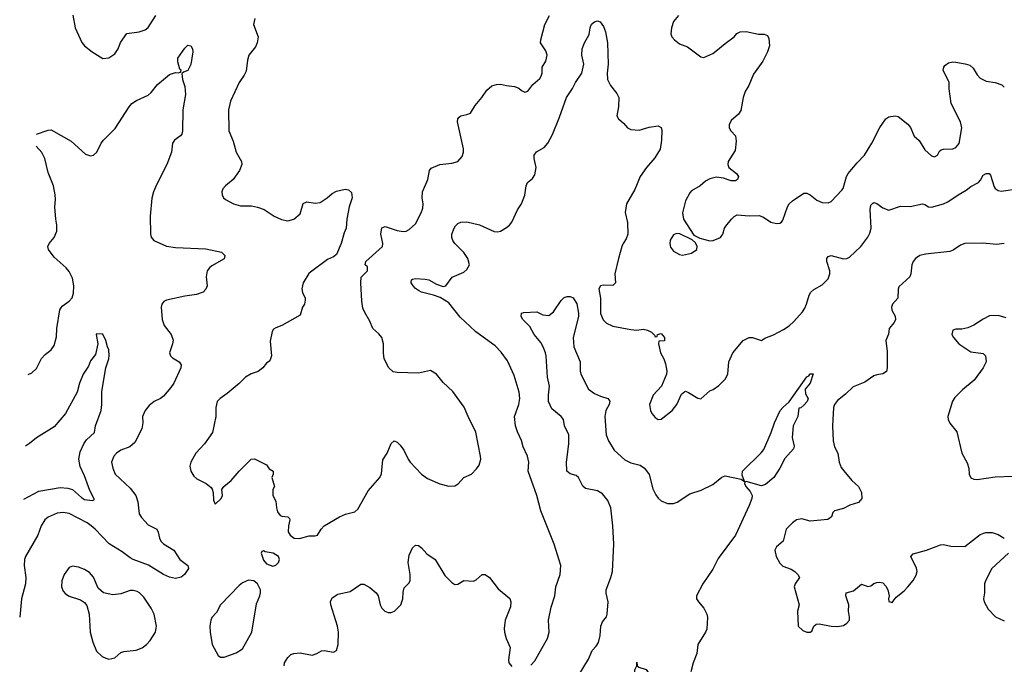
# Model space of a CAD drawing. Header units: inches. Extents: x 1839270 to 1929235, y 762242 to 910350.
# Tile 168 of 256: x 1840723 to 1847210, y 850280 to 854523. Entities that reach past the tile are written whole.
import ezdxf

# ---------------------------------------------------------------- set-up
doc = ezdxf.new("R2010")
doc.units = ezdxf.units.IN
doc.header["$MEASUREMENT"] = 0
doc.layers.add('B8845', color=7, linetype='Continuous')

msp = doc.modelspace()

# ---------------------------------------------------------------- linework, layer by layer
at = {"layer": 'B8845', "color": 5}
for points, elevation in [([(1841073.5, 854553.5), (1841088.7, 854470), (1841132.9, 854372.9), (1841150.3, 854350.3), (1841201, 854310), (1841270, 854267.7), (1841310, 854270.6), (1841350, 854298.8), (1841372, 854330), (1841386.5, 854373.5), (1841430, 854430.8), (1841510, 854443.7), (1841550, 854456.5), (1841570, 854470.3), (1841619.8, 854550)], 680), ([(1842272.2, 854530), (1842264.4, 854490), (1842293.4, 854410), (1842288, 854370), (1842275.6, 854344.4), (1842231.8, 854288.2), (1842223.4, 854256.6), (1842215.8, 854184.2), (1842202.5, 854157.5), (1842168.2, 854110), (1842113, 853987), (1842098.7, 853930), (1842100.4, 853790), (1842130, 853722.8), (1842148.9, 853650), (1842185.3, 853590), (1842187.4, 853570), (1842171.1, 853528.9), (1842129.2, 853470.8), (1842078.8, 853430), (1842061, 853410), (1842054.8, 853390), (1842057.3, 853370), (1842066.8, 853350), (1842079, 853339), (1842131, 853310), (1842178.3, 853298.3), (1842250, 853296.5), (1842288.8, 853288.8), (1842333.3, 853273.3), (1842398.8, 853230), (1842446.9, 853206.9), (1842490, 853199.6), (1842530, 853210.3), (1842570, 853244.4), (1842590, 853313.4), (1842615.9, 853324.1), (1842670, 853314), (1842701.7, 853318.3), (1842749.3, 853350), (1842780.8, 853379.2), (1842810, 853394.9), (1842867.5, 853407.5), (1842890, 853402.8), (1842910, 853384.7), (1842914, 853350), (1842893.4, 853290), (1842878, 853210), (1842874, 853150), (1842860.5, 853119.5), (1842840.7, 853050), (1842810, 852978), (1842790, 852962), (1842750, 852944), (1842638.5, 852861.5), (1842628, 852852), (1842590.8, 852790), (1842582, 852750), (1842586.2, 852726.2), (1842604, 852690), (1842603.5, 852676.5), (1842598.8, 852650), (1842586.8, 852630), (1842570, 852578), (1842450, 852509), (1842410, 852495.3), (1842394.8, 852485.2), (1842386, 852470), (1842373.7, 852406.3), (1842382.8, 852310), (1842370, 852278), (1842350, 852262), (1842326, 852230), (1842293.8, 852206.2), (1842248.7, 852191.3), (1842210, 852169.6), (1842170, 852127.8), (1842090, 852062.4), (1842042.8, 852030), (1842024, 852010), (1842014.8, 851970), (1842014.8, 851910), (1841994.4, 851805.6), (1841941, 851730), (1841884, 851670), (1841850.7, 851610), (1841844, 851584), (1841851, 851550), (1841870, 851518), (1841890, 851501), (1841952, 851470), (1841983.6, 851443.6), (1841991.6, 851431.6), (1841998, 851410), (1841999.6, 851359.6), (1842010, 851334), (1842050, 851372), (1842059, 851390), (1842055.3, 851430), (1842068, 851450), (1842117.2, 851490), (1842169.5, 851550.5), (1842248, 851630), (1842270, 851632), (1842350, 851592), (1842367.1, 851567.1), (1842392, 851550), (1842392, 851530), (1842384.7, 851510), (1842401, 851450), (1842391.3, 851430), (1842391.3, 851390), (1842410, 851354), (1842414, 851310), (1842422.4, 851282.4), (1842439.8, 851259.8), (1842450, 851254), (1842490, 851251.3), (1842499.8, 851239.8), (1842502.8, 851230), (1842493.4, 851190), (1842491, 851151), (1842504.7, 851130), (1842530.9, 851110.9), (1842567.1, 851107.1), (1842630, 851126), (1842670, 851124.7), (1842686, 851130), (1842708.7, 851170), (1842728.7, 851190), (1842830, 851250.8), (1842870, 851267.3), (1842930, 851282.8), (1842950, 851301), (1843018.9, 851421.1), (1843096, 851510), (1843107, 851533), (1843115.1, 851624.9), (1843144, 851670), (1843170, 851732), (1843190, 851751), (1843210, 851742), (1843230, 851722), (1843254.8, 851690), (1843282, 851630), (1843296.3, 851610), (1843370, 851530.6), (1843410, 851501.6), (1843490, 851468), (1843550, 851453), (1843590, 851453.4), (1843612.8, 851467.2), (1843649, 851510), (1843699, 851530), (1843733.4, 851566.6), (1843750, 851591.3), (1843760.5, 851630), (1843759.7, 851650), (1843728.5, 851808.5), (1843677.7, 851910), (1843652.4, 851972.4), (1843576.3, 852076.3), (1843513.6, 852133.6), (1843470, 852189.5), (1843430, 852213.6), (1843350, 852197), (1843210, 852199.3), (1843184.5, 852204.5), (1843154, 852230), (1843125.2, 852290), (1843119.3, 852330), (1843119.3, 852390), (1843109, 852430), (1843090, 852455.3), (1843049, 852490), (1843030, 852538), (1842995.9, 852595.9), (1842984.4, 852624.4), (1842976.9, 852670), (1842969.6, 852790.4), (1842971.7, 852828.3), (1843015.1, 852870), (1843015.4, 852895.4), (1842999, 852910), (1843004, 852930), (1843112.3, 853030), (1843115.1, 853050), (1843101.6, 853110), (1843107.9, 853152.1), (1843130, 853160.3), (1843210, 853135.2), (1843250, 853128.5), (1843269.6, 853130.4), (1843290, 853140.5), (1843330, 853179.1), (1843368.7, 853251.3), (1843378.6, 853281.4), (1843382, 853310), (1843374.6, 853350), (1843376.2, 853390), (1843411.8, 853470), (1843422.7, 853530), (1843434, 853546), (1843490, 853568.5), (1843570, 853578.4), (1843608.7, 853590), (1843638.3, 853621.7), (1843647.6, 853650), (1843647.7, 853672.3), (1843607.3, 853850), (1843609.4, 853870), (1843618.9, 853881.1), (1843630, 853890.5), (1843670, 853898.4), (1843692.2, 853907.8), (1843722.8, 853957.2), (1843768.5, 854010), (1843800.3, 854059.7), (1843833.6, 854086.4), (1843863.3, 854096.7), (1843890, 854098), (1843930, 854088.4), (1843983.4, 854083.4), (1844012.4, 854072.4), (1844030, 854056), (1844050, 854046), (1844070, 854051.3), (1844103.1, 854096.9), (1844150, 854136.4), (1844159.1, 854150), (1844164.5, 854170), (1844166.2, 854210), (1844190, 854250.6), (1844198, 854290), (1844190, 854317), (1844154, 854370), (1844155.6, 854390), (1844183.9, 854490), (1844214, 854550)], 680), ([(1844090, 850273.4), (1844117.7, 850302.3), (1844200.7, 850450), (1844211.8, 850490), (1844207.6, 850570), (1844224, 850656), (1844247.8, 850730), (1844255.6, 850790), (1844284.5, 850870), (1844289.3, 850930), (1844244.7, 851070), (1844157.4, 851290), (1844131.1, 851390), (1844073.3, 851550), (1844077.6, 851610), (1844069.6, 851650), (1844041, 851710), (1844030, 851753.2), (1844002, 851810), (1843989.7, 851850), (1843983, 851910), (1844011.8, 851990), (1844018, 852030), (1844012.7, 852070), (1843979.7, 852179.7), (1843936.8, 852276.8), (1843894.8, 852334.8), (1843855, 852375), (1843728.3, 852468.3), (1843690, 852502), (1843624.5, 852564.5), (1843550, 852659.3), (1843492.9, 852692.9), (1843449.4, 852709.4), (1843370.7, 852729.3), (1843350, 852739.5), (1843330, 852752.3), (1843314.5, 852770), (1843302.9, 852790), (1843303.7, 852810), (1843310, 852815.5), (1843330, 852819.5), (1843395.3, 852815.2), (1843418, 852810), (1843470, 852782.8), (1843513.6, 852766.4), (1843530, 852771.3), (1843572.1, 852827.9), (1843650, 852861.6), (1843670, 852877.3), (1843686.6, 852910), (1843675.1, 852950), (1843649.3, 852990), (1843589.8, 853049.8), (1843576.3, 853070), (1843571.2, 853090), (1843571.2, 853110), (1843585.1, 853150), (1843593.9, 853166.1), (1843610, 853181.6), (1843630, 853190.3), (1843670, 853192.2), (1843752.4, 853172.4), (1843850, 853128.2), (1843870, 853125.5), (1843890, 853130.6), (1843930, 853155.5), (1843949.7, 853170.3), (1843964.5, 853190), (1844002.7, 853270), (1844029.2, 853310), (1844051.4, 853368.6), (1844060.7, 853430), (1844069.5, 853450), (1844102.4, 853477.6), (1844118, 853502), (1844124.7, 853550), (1844111.5, 853610), (1844113.3, 853630), (1844128, 853652), (1844178.9, 853681.1), (1844203.5, 853710), (1844232.6, 853767.4), (1844279.2, 853880.8), (1844325.4, 854010), (1844365.1, 854070), (1844385.1, 854110), (1844427.6, 854170), (1844439.6, 854230), (1844425.6, 854290), (1844429.6, 854330), (1844444.5, 854370), (1844473.9, 854426.1), (1844480.5, 854470), (1844490, 854494), (1844510, 854508), (1844530, 854514.8), (1844547.9, 854507.9), (1844570, 854478), (1844581.6, 854441.6), (1844594.6, 854370), (1844600.3, 854230), (1844593.7, 854170), (1844596.4, 854130), (1844614.4, 854090), (1844657.3, 854037.3), (1844670.4, 854010), (1844667.3, 853950), (1844658, 853890), (1844667.7, 853870), (1844701.6, 853841.6), (1844726.8, 853810), (1844750, 853800.4), (1844804.5, 853795.5), (1844870, 853814.8), (1844930, 853824.7), (1844950, 853812), (1844954, 853794), (1844952.4, 853730), (1844943.7, 853670), (1844907.6, 853612.4), (1844852, 853550), (1844810.3, 853490), (1844775.9, 853404.1), (1844721.4, 853310), (1844713, 853253), (1844728.2, 853188.2), (1844729.1, 853110), (1844719.7, 853080.3), (1844698.4, 853050), (1844690.4, 853030), (1844668.5, 852950), (1844643.7, 852850), (1844648, 852790), (1844630, 852772), (1844570, 852775.6), (1844550, 852771.8), (1844539.5, 852750), (1844549.1, 852690), (1844549.2, 852589.2), (1844567.1, 852547.1), (1844590, 852526), (1844630, 852506), (1844750, 852482.3), (1844790, 852479.5), (1844830, 852486.4), (1844859, 852479), (1844885.2, 852465.2), (1844906.4, 852446.4), (1844910, 852434), (1844922, 852438), (1844926, 852450), (1844950, 852458), (1844971.3, 852430), (1844971.3, 852408.7), (1844934, 852406), (1844931.6, 852388.4), (1844944, 852330), (1844967.7, 852290), (1844977.5, 852257.5), (1844987.3, 852210), (1844984, 852190), (1844950.6, 852110), (1844896.3, 852050), (1844873.4, 851990), (1844879.1, 851950), (1844887.7, 851930), (1844910, 851904), (1844930, 851890.8), (1844950, 851894), (1845020.9, 851950), (1845052.3, 851990), (1845083.3, 852056.7), (1845104.1, 852075.9), (1845110, 852077.3), (1845130, 852067.7), (1845190, 852030.6), (1845210, 852028), (1845270, 852078.8), (1845292.1, 852087.9), (1845330, 852114.8), (1845370, 852156), (1845389.2, 852190), (1845394, 852270), (1845421.2, 852330), (1845489, 852410), (1845530, 852430.8), (1845550, 852431.3), (1845610, 852412), (1845633.2, 852426.8), (1845690, 852447.3), (1845756.1, 852483.9), (1845792.3, 852507.7), (1845824, 852536), (1845880.1, 852599.9), (1845895.2, 852624.8), (1845906.9, 852650), (1845923.6, 852710), (1845935.1, 852730), (1845954.3, 852745.7), (1846010, 852776.4), (1846050, 852816.3), (1846061.1, 852850), (1846060.4, 852870), (1846040.4, 852930), (1846041.3, 852950), (1846050, 852964.9), (1846070, 852971.4), (1846150, 852948.1), (1846172, 852950), (1846190, 852960.3), (1846265.1, 853030), (1846310, 853090.3), (1846323.3, 853116.7), (1846332.7, 853150), (1846325.7, 853274.3), (1846330, 853301), (1846344, 853316), (1846350, 853319.3), (1846370, 853313.7), (1846410, 853284.4), (1846450, 853268.5), (1846524.9, 853295.1), (1846590, 853292.2), (1846670, 853310.3), (1846686, 853306), (1846710, 853290.7), (1846730, 853288.8), (1846810, 853310.2), (1846837.4, 853322.6), (1846905.1, 853370), (1846959.2, 853400.8), (1846990, 853425.2), (1847039.3, 853450), (1847054.1, 853465.9), (1847070, 853498.8), (1847091, 853511), (1847110.7, 853510.7), (1847118.8, 853498.8), (1847142.5, 853422.5), (1847150.6, 853410.6), (1847170, 853398.8), (1847190, 853394.8), (1847310, 853410.8)], 660), ([(1845064, 854550), (1845030.5, 854510), (1845016.4, 854470), (1845014, 854430), (1845020.4, 854410), (1845036.3, 854390), (1845070, 854364), (1845123.5, 854343.5), (1845210, 854277.3), (1845230, 854274), (1845290, 854300.4), (1845310, 854314.4), (1845370, 854366.7), (1845429.3, 854410), (1845447.6, 854432.4), (1845470, 854443), (1845510, 854444.4), (1845590, 854428.4), (1845627.9, 854427.9), (1845650, 854418), (1845658.8, 854398.8), (1845662.4, 854350), (1845650.4, 854310), (1845618, 854250), (1845556.5, 854163.5), (1845527.7, 854090), (1845502.4, 854050), (1845490.4, 854010), (1845474.7, 853925.3), (1845459.6, 853900.4), (1845410, 853859.3), (1845397.1, 853830), (1845398, 853810), (1845407.7, 853790), (1845438.4, 853758.4), (1845443.1, 853723.1), (1845437.4, 853662.6), (1845390.8, 853590), (1845388.2, 853570), (1845394.8, 853550), (1845444.7, 853510), (1845458, 853490), (1845452, 853470), (1845438, 853462), (1845410, 853462), (1845359.1, 853479.1), (1845314, 853486), (1845270, 853474.5), (1845240.3, 853459.7), (1845206.8, 853430), (1845150, 853396), (1845137.6, 853382.4), (1845110.4, 853330), (1845088.9, 853251.1), (1845096.5, 853210), (1845164.9, 853104.9), (1845204.1, 853084.1), (1845270, 853067), (1845291.1, 853068.9), (1845341.2, 853090), (1845356.2, 853110), (1845367.3, 853150), (1845376.1, 853163.9), (1845411.5, 853208.5), (1845430, 853226.8), (1845450, 853237.3), (1845530, 853230.7), (1845594.4, 853234.4), (1845623.5, 853223.5), (1845672, 853190), (1845710, 853180.7), (1845730, 853182.8), (1845742, 853190), (1845750, 853202), (1845780.7, 853290), (1845793.6, 853310), (1845814.5, 853330), (1845890, 853380.5), (1845910, 853380.5), (1845930, 853370.4), (1845974.3, 853334.3), (1846010, 853319.5), (1846050, 853317.6), (1846070, 853326.4), (1846139.8, 853400.2), (1846147.6, 853412.4), (1846170.6, 853489.4), (1846181.2, 853510), (1846239.8, 853580.2), (1846288.7, 853630), (1846336.9, 853710), (1846390, 853813.4), (1846429.5, 853870), (1846450, 853882.4), (1846490, 853890.4), (1846510, 853884.4), (1846575.3, 853835.3), (1846592.1, 853812.1), (1846616.7, 853756.7), (1846650, 853726.8), (1846686.6, 853666.6), (1846730, 853627.3), (1846750, 853620.7), (1846768.7, 853630), (1846783.3, 853656.7), (1846794, 853666), (1846809.7, 853670.3), (1846870, 853671.7), (1846890, 853680.3), (1846912.4, 853707.6), (1846930.4, 853810.4), (1846920.3, 853850), (1846860.4, 853970), (1846846.8, 854066.8), (1846846.4, 854110), (1846806.3, 854190), (1846810.8, 854210), (1846818.6, 854221.4), (1846841.5, 854238.5), (1846870, 854245.5), (1846890, 854243.7), (1846953.1, 854233.1), (1846982.5, 854222.5), (1847004.1, 854204.1), (1847030, 854159.5), (1847050, 854136.9), (1847090, 854118.2), (1847148.8, 854108.8), (1847194.2, 854094.2), (1847210, 854078)], 680), ([(1840834.1, 853770), (1840910, 853795.5), (1840930, 853797.3), (1841062.3, 853722.3), (1841157.2, 853637.2), (1841190, 853626.7), (1841210, 853630.4), (1841231.6, 853650), (1841260.5, 853710), (1841275.6, 853730), (1841352.7, 853807.3), (1841443.6, 853950), (1841462, 853970), (1841493.2, 853990), (1841570, 854025.5), (1841590, 854043), (1841630, 854097), (1841710, 854162), (1841750, 854176), (1841767.3, 854172.7), (1841782, 854178), (1841786, 854190), (1841778, 854198), (1841764.5, 854244.5), (1841764.5, 854270), (1841810, 854336), (1841830, 854356), (1841850, 854351.3), (1841861, 854330), (1841864.7, 854310), (1841850, 854228), (1841830, 854189), (1841802, 854178), (1841792, 854168), (1841796.3, 854130), (1841810, 854082), (1841814.9, 854030), (1841797.7, 853930), (1841796.3, 853790), (1841790.7, 853770), (1841781.6, 853758.4), (1841742, 853730), (1841730.4, 853710), (1841722.6, 853650), (1841691.8, 853570), (1841623.4, 853436.6), (1841604, 853390), (1841593.2, 853346.8), (1841581.6, 853230), (1841585.8, 853110), (1841590.2, 853090.2), (1841607.7, 853070), (1841690, 853032), (1841750, 853022.3), (1841950, 853013.6), (1842051.8, 852991.8), (1842074.8, 852970), (1842070, 852949.2), (1841990, 852902), (1841974, 852890), (1841959.1, 852870), (1841950.7, 852830), (1841958, 852770), (1841950.3, 852749.7), (1841930.8, 852730), (1841887.3, 852712.7), (1841810, 852703.5), (1841690, 852676.2), (1841672.5, 852667.5), (1841659.1, 852650), (1841655.5, 852630), (1841660.7, 852550), (1841674, 852510), (1841720.5, 852450), (1841733.8, 852413.8), (1841730.4, 852390), (1841710.7, 852330), (1841717.3, 852310), (1841730, 852297.3), (1841774, 852270), (1841787.3, 852250), (1841784.9, 852230), (1841738, 852130), (1841719.5, 852100.5), (1841670, 852045.1), (1841650, 852029.7), (1841608, 852010), (1841576.3, 851983.7), (1841550.4, 851950), (1841532.7, 851910), (1841533.4, 851870), (1841527.2, 851830), (1841481, 851739), (1841448.2, 851711.8), (1841390, 851688.2), (1841360.5, 851670), (1841344.4, 851650), (1841328.7, 851610), (1841335.8, 851570), (1841353, 851530), (1841450, 851439.5), (1841488.1, 851390), (1841501.5, 851350), (1841511, 851271), (1841525.2, 851245.2), (1841570, 851198.6), (1841626.7, 851170), (1841636.1, 851150), (1841643.6, 851110), (1841653.4, 851090), (1841670, 851073.4), (1841738, 851030), (1841778, 850970), (1841830.8, 850930), (1841835.5, 850910), (1841808.4, 850870), (1841786.2, 850853.8), (1841750, 850845.3), (1841710, 850854), (1841670, 850870.6), (1841571.7, 850931.7), (1841470, 850969.8), (1841450, 850981.4), (1841399, 851019), (1841312.2, 851072.2), (1841219.8, 851170), (1841194.6, 851190), (1841166.6, 851210), (1841050, 851272.6), (1841010, 851279.8), (1840970, 851273.7), (1840911.4, 851248.6), (1840888.4, 851230), (1840865.3, 851190), (1840843.1, 851130), (1840762.4, 850990), (1840755.8, 850970), (1840752.2, 850930), (1840762.6, 850850), (1840760.3, 850810), (1840734.9, 850710), (1840723.1, 850590)], 660), ([(1840778.8, 852186.7), (1840802.7, 852197.3), (1840834.3, 852225.7), (1840867.2, 852292.7), (1840890, 852319.1), (1840929.6, 852350.4), (1840950, 852378), (1840965.8, 852434.2), (1840968.2, 852490), (1840987.3, 852612.7), (1841003.1, 852636.9), (1841049.7, 852670.3), (1841068.2, 852691.8), (1841077.8, 852722.2), (1841080.3, 852770), (1841070, 852821.2), (1841050, 852865.1), (1841030, 852889.6), (1840950, 852960.5), (1840911.8, 853010), (1840909.5, 853030), (1840917, 853050), (1840951.3, 853090), (1840968.5, 853131.5), (1840968.7, 853170), (1840961, 853210), (1840954.7, 853290), (1840959.4, 853339.4), (1840957.4, 853370), (1840946.3, 853430), (1840910, 853517.2), (1840888.8, 853610), (1840869.1, 853649.1), (1840831.4, 853690.8)], 660), ([(1847210, 853049.6), (1847157.7, 853042.3), (1847068.8, 853051.2), (1846950, 853048.5), (1846921.3, 853038.7), (1846873.8, 853006.2), (1846850, 852996.9), (1846690, 852979.3), (1846654, 852970), (1846624.9, 852950), (1846610, 852931.8), (1846600.4, 852910), (1846594.4, 852850), (1846588.2, 852830), (1846516.1, 852763.9), (1846510.3, 852749.8), (1846508, 852690), (1846472.7, 852650), (1846465.7, 852630), (1846468.9, 852610), (1846491, 852571), (1846492.4, 852550), (1846483.2, 852530), (1846452, 852490), (1846446.9, 852453.1), (1846430.4, 852410), (1846437.6, 852337.6), (1846438.4, 852230), (1846434.2, 852205.8), (1846410, 852192), (1846370, 852186), (1846350, 852178.3), (1846290, 852137.6), (1846214.3, 852105.7), (1846163.1, 852056.9), (1846110, 852015.1), (1846092.2, 851990), (1846084.6, 851970), (1846077.4, 851850), (1846083.1, 851750), (1846091.8, 851710), (1846113.6, 851670), (1846121.5, 851610), (1846135.9, 851575.9), (1846152, 851552), (1846206, 851490), (1846248.2, 851450), (1846268, 851410), (1846270.5, 851370), (1846250, 851344.5), (1846192.8, 851327.2), (1846150, 851305.1), (1846090.7, 851289.3), (1846080.7, 851279.3), (1846070.5, 851249.5), (1846047.7, 851232.3), (1845930, 851222.3), (1845877, 851237), (1845841.3, 851230), (1845814, 851210), (1845773.4, 851170), (1845753.4, 851090), (1845710, 851053.2), (1845699.1, 851030), (1845706.4, 850990), (1845730, 850945.5), (1845750, 850926.4), (1845806.6, 850906.6), (1845830, 850890.6), (1845850.7, 850870), (1845860.7, 850850), (1845832.7, 850810), (1845825.3, 850790), (1845858, 850670), (1845848, 850630), (1845851.6, 850531.6), (1845882, 850502), (1845910, 850491.3), (1845930, 850491.3), (1845942, 850498), (1845955.3, 850530), (1845970, 850544.7), (1845990, 850546), (1846070, 850530.7), (1846110, 850527.7), (1846150, 850534), (1846173.2, 850550), (1846189.2, 850570), (1846189.2, 850590), (1846182.7, 850630), (1846185.2, 850670), (1846165.2, 850730), (1846168.7, 850750), (1846217.2, 850762.8), (1846270, 850806), (1846310, 850791), (1846330, 850796), (1846349.5, 850810.5), (1846370, 850817.3), (1846390, 850820.7), (1846410, 850814.8), (1846430, 850794.8), (1846442, 850770), (1846451.3, 850730), (1846446.8, 850710), (1846450, 850694), (1846470, 850686), (1846498, 850722), (1846550, 850763), (1846574.5, 850790), (1846610, 850830.7), (1846630, 850867.3), (1846635.1, 850890), (1846631.9, 850911.9), (1846593.2, 850990), (1846610, 851006.8), (1846698, 851030), (1846790, 851064.9), (1846810, 851067.3), (1846858, 851058), (1846950, 851056), (1847050, 851133), (1847087.1, 851147.1), (1847130, 851147.3), (1847170, 851134), (1847210, 851110.7)], 660), ([(1844371.6, 850150), (1844470, 850314), (1844494, 850370), (1844521, 850399), (1844536.4, 850423.6), (1844548.4, 850470), (1844551.1, 850530), (1844562, 850558), (1844588.1, 850591.9), (1844593.3, 850610), (1844599.1, 850690), (1844586.9, 850746.9), (1844586.4, 850770), (1844618.5, 850850), (1844628.7, 850890), (1844636.9, 851070), (1844631.8, 851190), (1844617.3, 851310), (1844596.9, 851356.9), (1844562.6, 851402.6), (1844530, 851421), (1844450, 851436.4), (1844432.6, 851452.6), (1844405.1, 851510), (1844390, 851522.3), (1844350, 851532.6), (1844327.1, 851550), (1844326, 851610), (1844340.2, 851730), (1844340.2, 851790), (1844312.9, 851850), (1844306.2, 851890), (1844289.8, 851910), (1844230, 851961.6), (1844207.6, 852010), (1844207.1, 852050), (1844214.2, 852110), (1844199.5, 852170), (1844192.5, 852310), (1844187.3, 852330), (1844172.5, 852370), (1844157, 852397), (1844113.5, 852450), (1844083.5, 852503.5), (1844038, 852550), (1844026.6, 852570), (1844029.5, 852590.5), (1844045.1, 852594.9), (1844130, 852599.3), (1844170, 852579.1), (1844210, 852574.8), (1844239.3, 852600.7), (1844290, 852674.8), (1844310, 852694.8), (1844330, 852701), (1844350, 852701), (1844370, 852690.8), (1844393, 852653), (1844404.2, 852590), (1844403.8, 852570), (1844370.2, 852430), (1844374.7, 852370), (1844416, 852270), (1844416, 852210), (1844420.9, 852190), (1844470, 852090.4), (1844510, 852061.6), (1844550, 852043.8), (1844598.8, 852030), (1844610, 852011.3), (1844607, 851990), (1844583.6, 851950), (1844577.6, 851910), (1844587.3, 851790), (1844601.6, 851750), (1844638.8, 851690), (1844710, 851626.4), (1844750, 851604.9), (1844810.2, 851590.2), (1844839.5, 851570), (1844869.2, 851529.2), (1844894.8, 851434.8), (1844914.1, 851394.1), (1844930, 851372.7), (1844950, 851355.8), (1844990, 851338.7), (1845030, 851338.5), (1845053.7, 851346.3), (1845137.8, 851402.2), (1845213.2, 851426.8), (1845290, 851462.2), (1845350, 851511.5), (1845370, 851520.3), (1845477.3, 851497.3), (1845498, 851482), (1845483.6, 851523.6), (1845485.1, 851550), (1845609, 851671), (1845626.1, 851693.9), (1845674.4, 851805.6), (1845696.4, 851870), (1845734.3, 851950), (1845750, 851970.3), (1845793.6, 852006.4), (1845910, 852170.7), (1845922.7, 852177.3), (1845930, 852190.6), (1845950.7, 852190.7), (1845930.8, 852130), (1845898, 852090), (1845900.9, 852060.9), (1845917.1, 852030), (1845910.4, 852010), (1845890, 851984.5), (1845868.4, 851968.4), (1845855.3, 851964.7), (1845848.7, 851910), (1845819.6, 851850), (1845812, 851772), (1845825.5, 851714.5), (1845821.1, 851698.9), (1845765, 851635), (1845730.2, 851570), (1845691.1, 851510), (1845637.3, 851462.7), (1845610, 851453.5), (1845510, 851482.7), (1845500.5, 851479.5), (1845499.1, 851470), (1845507.4, 851450), (1845536, 851416), (1845548.3, 851390), (1845546.2, 851370), (1845530, 851325.1), (1845439.7, 851130), (1845324.2, 850975.8), (1845290, 850905.7), (1845224.7, 850810), (1845182.4, 850730), (1845183, 850710), (1845194.9, 850690), (1845230.4, 850650), (1845250.6, 850610), (1845254, 850590), (1845250.5, 850510), (1845242, 850490), (1845190.4, 850410), (1845183.8, 850350), (1845159.5, 850290), (1845144.9, 850230)], 640), ([(1847221.2, 852561.2), (1847170, 852576), (1847112.7, 852572.7), (1847070, 852551.8), (1847010, 852512.8), (1846970, 852495.1), (1846930, 852486.3), (1846890, 852486.6), (1846870, 852479), (1846864.9, 852450), (1846874.4, 852430), (1846910, 852388.4), (1846990, 852336.4), (1847070, 852326), (1847086, 852310), (1847090.9, 852270.9), (1847070.8, 852230), (1847010.7, 852150), (1846933.8, 852086.2), (1846884.4, 852035.6), (1846868.9, 852011.1), (1846838, 851910), (1846839.1, 851890), (1846850, 851866), (1846897.3, 851810), (1846930.6, 851670), (1846965.1, 851605.1), (1846975.5, 851570), (1846979.1, 851530), (1846990, 851506.8), (1847010, 851497.3), (1847030, 851496.3), (1847150, 851514.4), (1847270, 851517.6)], 680), ([(1840750.1, 851366.3), (1840850, 851419.8), (1840990, 851443.5), (1841039.3, 851439.3), (1841070, 851429.8), (1841130, 851376.4), (1841150, 851365.1), (1841202, 851358), (1841215.2, 851364.8), (1841184.1, 851424.1), (1841150, 851520.4), (1841120.7, 851580.7), (1841113.4, 851630), (1841121.1, 851678.9), (1841144.9, 851730), (1841163.2, 851756.8), (1841214.9, 851805.1), (1841222.3, 851850), (1841258.8, 851950), (1841263.9, 851990), (1841264.2, 852075.8), (1841290.4, 852230), (1841310.3, 852290), (1841312.5, 852312.5), (1841310.3, 852350.3), (1841300.7, 852370), (1841290, 852412), (1841270, 852452), (1841230, 852454), (1841226, 852450), (1841237.2, 852390), (1841222, 852318), (1841190, 852277.3), (1841177.4, 852242.6), (1841142, 852190), (1841116.8, 852130), (1841102.4, 852070), (1841024.8, 851930), (1840950, 851841.8), (1840833.6, 851770), (1840787.6, 851732.4), (1840762.3, 851715.4)], 640), ([(1842466.2, 850270), (1842468.7, 850290), (1842490, 850325.3), (1842510, 850343.1), (1842530, 850351.4), (1842570, 850354.9), (1842650, 850339.5), (1842681.2, 850350), (1842711.5, 850368.5), (1842730, 850370.5), (1842790, 850359.3), (1842810, 850370.8), (1842821.7, 850410), (1842824.5, 850490), (1842816.5, 850530), (1842773.7, 850670), (1842771.5, 850690), (1842782, 850718), (1842819.1, 850740.9), (1842900.4, 850759.6), (1842970, 850807.7), (1842990, 850806), (1843030, 850785.7), (1843072.2, 850750), (1843083.7, 850730), (1843098.4, 850670), (1843110, 850648), (1843128, 850630), (1843150, 850621.3), (1843170, 850621.3), (1843192.3, 850630), (1843234, 850670), (1843247.6, 850710), (1843250, 850754), (1843257, 850783), (1843287, 850813), (1843296, 850830), (1843296.2, 850870), (1843281.6, 850950), (1843290, 850998), (1843310, 851046), (1843330, 851062.8), (1843350, 851060.7), (1843370, 851046.8), (1843405.7, 851005.7), (1843459.3, 850970), (1843524.7, 850864.7), (1843570, 850818), (1843590, 850804.7), (1843610, 850806), (1843650, 850830.8), (1843712.5, 850827.5), (1843730, 850834.8), (1843770, 850871), (1843790, 850870.8), (1843817.3, 850850), (1843876.1, 850776.1), (1843952.7, 850712.7), (1843959.1, 850690), (1843956.8, 850656.8), (1843921.6, 850570), (1843915.9, 850515.9), (1843917.3, 850490), (1843927.7, 850450), (1843954, 850390), (1843943, 850310), (1843944.9, 850290), (1843965.8, 850265.8)], 660), ([(1847238, 851010), (1847128.4, 850910), (1847086.7, 850830), (1847079.5, 850810), (1847080.4, 850750), (1847072.4, 850710), (1847077.1, 850690), (1847102.9, 850642.9), (1847151.7, 850591.7), (1847210, 850566.4)], 660), ([(1844729.7, 850000), (1844759.3, 850050), (1844766.6, 850070), (1844778.4, 850130), (1844776.4, 850243.6), (1844788, 850270), (1844790, 850294), (1844792, 850270), (1844801, 850261), (1844850, 850244.7), (1844874.8, 850210), (1844882.8, 850190), (1844884, 850170), (1844876.3, 850123.7), (1844872.7, 850050), (1844855.4, 850000)], 620)]:
    msp.add_lwpolyline(points, dxfattribs=dict(at, elevation=elevation))
at = {"layer": 'B8845', "color": 5, "elevation": 680}
for points in [[(1845050, 853114.3), (1845030, 853105.6), (1845008.2, 853071.8), (1845005.3, 853050), (1845010, 853026), (1845030, 852998.8), (1845070, 852977.3), (1845090, 852973.4), (1845150, 852984.9), (1845183.7, 853010), (1845186.6, 853030), (1845174.5, 853054.5), (1845153.2, 853073.2), (1845072.3, 853112.3)], [(1842330, 851026), (1842318, 851022), (1842314, 851010), (1842330, 850964.7), (1842350, 850941), (1842390, 850926), (1842410, 850931.3), (1842428.7, 850950), (1842434, 850970), (1842428.7, 850990), (1842392.1, 851012.1), (1842340.2, 851020.2)], [(1841070, 850925.2), (1841050, 850916), (1841016.3, 850870), (1841000.5, 850830), (1840998, 850790), (1841010, 850761), (1841023.9, 850743.9), (1841048.5, 850728.5), (1841123.4, 850703.4), (1841150, 850686.8), (1841166.2, 850666.2), (1841181.6, 850610), (1841188, 850490), (1841205.1, 850425.1), (1841230, 850366), (1841266, 850330), (1841290, 850319.1), (1841310, 850313.4), (1841350, 850323), (1841390, 850356.3), (1841410, 850364.9), (1841490, 850372.2), (1841530, 850388.7), (1841559.5, 850410), (1841583.3, 850436.7), (1841617, 850490), (1841623.7, 850530), (1841609.3, 850610), (1841589.4, 850650), (1841542, 850722), (1841512.3, 850750), (1841497.8, 850757.8), (1841470, 850766.3), (1841450, 850764.7), (1841390, 850744.2), (1841337, 850737), (1841275.3, 850750), (1841240.5, 850780.5), (1841210, 850854), (1841183.9, 850883.9), (1841150, 850903.7), (1841110, 850919.3)], [(1842230, 850832.7), (1842190, 850816), (1842170, 850799.3), (1842046, 850670), (1842019.8, 850620.2), (1841990, 850588), (1841982.8, 850570), (1841976, 850530), (1841977.3, 850490), (1841990.7, 850410), (1842030, 850338), (1842046.8, 850326.8), (1842070, 850326), (1842150, 850354), (1842190, 850380.7), (1842251.6, 850490), (1842282.7, 850677.3), (1842306, 850730), (1842309.2, 850750), (1842308.7, 850770), (1842288.9, 850808.9), (1842266, 850830)]]:
    msp.add_lwpolyline(points, close=True, dxfattribs=at)

doc.saveas('drawing.dxf')
